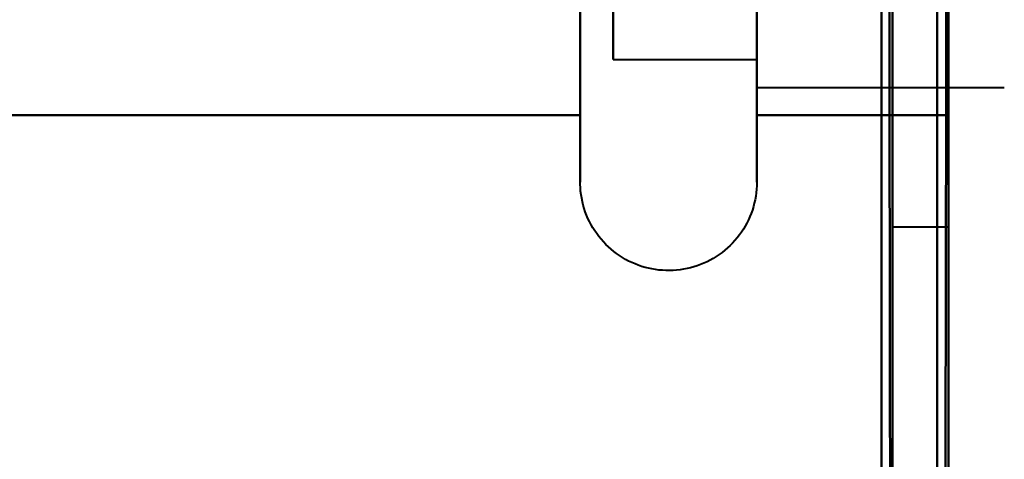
# Model space of a CAD drawing. Header units: millimetres. Extents: x -695 to 695, y -1115 to 611.
# Tile 59 of 87: x 524.22 to 533.03, y -345.25 to -341.31. Entities that reach past the tile are written whole.
import ezdxf

# ---------------------------------------------------------------- set-up
doc = ezdxf.new("R2010")
doc.units = ezdxf.units.MM
doc.layers.add('G-IMPT', color=8, linetype='Continuous', lineweight=40)

# ---------------------------------------------------------------- blocks, each defined once
blk = doc.blocks.new('NEXA 700 CALQUES_dwg-751640-Niveau de réf_')
at = {"layer": 'G-IMPT'}
for p, q in [((532.0304, -344.1652), (532.0304, -353.1652)), ((532.0304, -344.1652), (532.0304, -353.1652)), ((532.0304, -344.1652), (532.0304, -353.1652)), ((532.0304, -344.1652), (532.0304, -353.1652)), ((532.0304, -344.1652), (532.0304, -353.1652)), ((532.0304, -344.1652), (532.0304, -353.1652)), ((532.0304, -344.1652), (532.0304, -353.1652)), ((532.0304, -344.1652), (532.0304, -353.1652)), ((532.0304, -353.1652), (532.0304, -344.1652)), ((532.0304, -353.1652), (532.0304, -344.1652)), ((532.0304, -353.1652), (532.0304, -344.1652)), ((532.0304, -353.1652), (532.0304, -344.1652)), ((532.0304, -353.1652), (532.0304, -344.1652)), ((532.0304, -353.1652), (532.0304, -344.1652)), ((532.0304, -353.1652), (532.0304, -344.1652)), ((532.0304, -353.1652), (532.0304, -344.1652)), ((532.5304, -353.1652), (532.5304, -344.1652)), ((532.5304, -353.1652), (532.5304, -344.1652)), ((532.5304, -353.1652), (532.5304, -344.1652)), ((532.5304, -353.1652), (532.5304, -344.1652)), ((529.2347, -352.2159), (529.2347, -344.5652)), ((529.2347, -352.2159), (529.2347, -344.5652)), ((530.8155, -344.5652), (530.8155, -352.2159)), ((530.8155, -344.5652), (530.8155, -352.2159)), ((529.2347, -352.7652), (529.2347, -345.1144)), ((529.2347, -352.7652), (529.2347, -345.1144)), ((530.8155, -345.1144), (530.8155, -352.7652)), ((530.8155, -345.1144), (530.8155, -352.7652)), ((530.8155, -345.4152), (530.8155, -351.4797)), ((530.8155, -345.4152), (530.8155, -351.4797)), ((530.8155, -345.8506), (530.8155, -351.9152)), ((530.8155, -345.8506), (530.8155, -351.9152)), ((529.5304, -351.6652), (529.5304, -346.0671)), ((529.5304, -351.6652), (529.5304, -346.0671)), ((529.5304, -351.6652), (529.5304, -346.0671)), ((529.5304, -351.6652), (529.5304, -346.0671)), ((529.2347, -352.2159), (529.2347, -346.6152)), ((529.2347, -352.2159), (529.2347, -346.6152)), ((530.8155, -346.6152), (530.8155, -352.2159)), ((530.8155, -346.6152), (530.8155, -352.2159)), ((530.8155, -351.9152), (530.8155, -347.0402)), ((530.8155, -351.9152), (530.8155, -347.0402)), ((530.8155, -351.9152), (530.8155, -347.0402)), ((530.8155, -351.9152), (530.8155, -347.0402)), ((530.8155, -347.0402), (530.8155, -351.4797)), ((530.8155, -347.0402), (530.8155, -351.4797)), ((529.5304, -347.1652), (529.5304, -351.6652)), ((529.5304, -347.1652), (529.5304, -351.6652)), ((530.8155, -351.6652), (530.8155, -347.1652)), ((530.8155, -351.6652), (530.8155, -347.1652)), ((530.8155, -351.6652), (530.8155, -347.1652)), ((530.8155, -351.6652), (530.8155, -347.1652)), ((530.8155, -347.1652), (530.8155, -351.6652)), ((530.8155, -347.1652), (530.8155, -351.6652)), ((530.8155, -347.1652), (530.8155, -351.6652)), ((530.8155, -347.1652), (530.8155, -351.6652)), ((532.5304, -348.6652), (532.5304, -353.1652)), ((532.5304, -348.6652), (532.5304, -353.1652)), ((532.5304, -348.6652), (532.5304, -353.1652)), ((532.5304, -348.6652), (532.5304, -353.1652)), ((532.5304, -353.1652), (532.5304, -348.6652)), ((532.5304, -353.1652), (532.5304, -348.6652)), ((532.5304, -353.1652), (532.5304, -348.6652)), ((532.5304, -353.1652), (532.5304, -348.6652)), ((529.5304, -350.1652), (529.5304, -351.6652)), ((529.5304, -350.1652), (529.5304, -351.6652)), ((530.8155, -350.2902), (530.8155, -351.9152)), ((530.8155, -350.2902), (530.8155, -351.9152)), ((529.2347, -352.7652), (529.2347, -350.7152)), ((529.2347, -352.7652), (529.2347, -350.7152)), ((530.8155, -350.7152), (530.8155, -352.7652)), ((530.8155, -350.7152), (530.8155, -352.7652)), ((529.5304, -351.6652), (530.8155, -351.6652)), ((529.5304, -351.6652), (530.8155, -351.6652)), ((529.5304, -351.6652), (530.8155, -351.6652)), ((529.5304, -351.6652), (530.8155, -351.6652)), ((530.8155, -351.9152), (533.0304, -351.9152)), ((530.8155, -351.9152), (533.0304, -351.9152)), ((530.8155, -351.9152), (533.0304, -351.9152)), ((530.8155, -351.9152), (533.0304, -351.9152)), ((532.0304, -353.1652), (532.5304, -353.1652)), ((532.0304, -353.1652), (532.5304, -353.1652)), ((532.0304, -353.1652), (532.5304, -353.1652)), ((532.0304, -353.1652), (532.5304, -353.1652))]:
    blk.add_line(p, q, dxfattribs=at)
at = {"layer": 'G-IMPT', "flags": 128}
for points in [[(531.9304, -370.5), (531.9304, -362.2625), (531.9304, -354.025), (531.9304, -345.7875), (531.9304, -337.55)], [(531.9304, -337.55), (531.9304, -345.7875), (531.9304, -354.025), (531.9304, -362.2625), (531.9304, -370.5)], [(531.9304, -337.6), (531.9304, -345.825), (531.9304, -354.05), (531.9304, -362.275), (531.9304, -370.5)], [(531.9304, -370.5), (531.9304, -362.275), (531.9304, -354.05), (531.9304, -345.825), (531.9304, -337.6)], [(531.9804, -337.55), (531.9929, -345.7875), (532.0054, -354.025), (532.0179, -362.2625), (532.0304, -370.5)], [(532.0304, -370.5), (532.0179, -362.2625), (532.0054, -354.025), (531.9929, -345.7875), (531.9804, -337.55)], [(532.0304, -337.6), (532.0304, -345.825), (532.0304, -354.05), (532.0304, -362.275), (532.0304, -370.5)], [(532.0304, -370.5), (532.0304, -362.275), (532.0304, -354.05), (532.0304, -345.825), (532.0304, -337.6)], [(531.9304, -339), (531.9304, -346.875), (531.9304, -354.75), (531.9304, -362.625), (531.9304, -370.5)], [(531.9304, -370.5), (531.9304, -362.625), (531.9304, -354.75), (531.9304, -346.875), (531.9304, -339)], [(531.9304, -339), (531.9304, -346.875), (531.9304, -354.75), (531.9304, -362.625), (531.9304, -370.5)], [(531.9304, -370.5), (531.9304, -362.625), (531.9304, -354.75), (531.9304, -346.875), (531.9304, -339)], [(532.4304, -371.4), (532.4304, -363.3), (532.4304, -355.2), (532.4304, -347.1), (532.4304, -339)], [(532.4304, -339), (532.4304, -347.1), (532.4304, -355.2), (532.4304, -363.3), (532.4304, -371.4)], [(532.4304, -371.4), (532.4304, -363.3), (532.4304, -355.2), (532.4304, -347.1), (532.4304, -339)], [(532.4304, -339), (532.4304, -347.1), (532.4304, -355.2), (532.4304, -363.3), (532.4304, -371.4)], [(532.4304, -371.4), (532.4304, -363.3), (532.4304, -355.2), (532.4304, -347.1), (532.4304, -339)], [(532.4304, -339), (532.4304, -347.1125), (532.4304, -355.225), (532.4304, -363.3375), (532.4304, -371.45)], [(532.4304, -371.45), (532.4304, -363.3375), (532.4304, -355.225), (532.4304, -347.1125), (532.4304, -339)], [(532.4304, -339), (532.4304, -347.1), (532.4304, -355.2), (532.4304, -363.3), (532.4304, -371.4)], [(532.4804, -371.45), (532.4929, -363.3375), (532.5054, -355.225), (532.5179, -347.1125), (532.5304, -339)], [(532.5304, -339), (532.5179, -347.1125), (532.5054, -355.225), (532.4929, -363.3375), (532.4804, -371.45)], [(532.5304, -370.5), (532.5304, -362.625), (532.5304, -354.75), (532.5304, -346.875), (532.5304, -339)], [(532.5304, -339), (532.5304, -346.875), (532.5304, -354.75), (532.5304, -362.625), (532.5304, -370.5)], [(532.5304, -370.5), (532.5304, -362.625), (532.5304, -354.75), (532.5304, -346.875), (532.5304, -339)], [(532.5304, -339), (532.5304, -347.1), (532.5304, -355.2), (532.5304, -363.3), (532.5304, -371.4)], [(532.5304, -371.4), (532.5304, -363.3), (532.5304, -355.2), (532.5304, -347.1), (532.5304, -339)], [(532.5304, -339), (532.5304, -346.875), (532.5304, -354.75), (532.5304, -362.625), (532.5304, -370.5)], [(529.2347, -351.2086), (529.2347, -351.3352), (529.2347, -351.4575), (529.2347, -351.5753), (529.2347, -351.6885), (529.2347, -351.7968), (529.2347, -351.9001), (529.2347, -351.9983), (529.2347, -352.0911), (529.2347, -352.1784), (529.2347, -352.2159)], [(529.2347, -351.2086), (529.2347, -351.3352), (529.2347, -351.4575), (529.2347, -351.5753), (529.2347, -351.6885), (529.2347, -351.7968), (529.2347, -351.9001), (529.2347, -351.9983), (529.2347, -352.0911), (529.2347, -352.1784), (529.2347, -352.2159)], [(529.2347, -351.2086), (529.2347, -351.3352), (529.2347, -351.4575), (529.2347, -351.5753), (529.2347, -351.6885), (529.2347, -351.7968), (529.2347, -351.9001), (529.2347, -351.9983), (529.2347, -352.0911), (529.2347, -352.1784), (529.2347, -352.2159)], [(529.2347, -351.2086), (529.2347, -351.3352), (529.2347, -351.4575), (529.2347, -351.5753), (529.2347, -351.6885), (529.2347, -351.7968), (529.2347, -351.9001), (529.2347, -351.9983), (529.2347, -352.0911), (529.2347, -352.1784), (529.2347, -352.2159)], [(530.8155, -352.2159), (530.8155, -352.131), (530.8155, -352.0407), (530.8155, -351.9449), (530.8155, -351.8439), (530.8155, -351.7378), (530.8155, -351.6268), (530.8155, -351.511), (530.8155, -351.3907), (530.8155, -351.2661)], [(530.8155, -352.2159), (530.8155, -352.131), (530.8155, -352.0407), (530.8155, -351.9449), (530.8155, -351.8439), (530.8155, -351.7378), (530.8155, -351.6268), (530.8155, -351.511), (530.8155, -351.3907), (530.8155, -351.2661)], [(530.8155, -352.2159), (530.8155, -352.131), (530.8155, -352.0407), (530.8155, -351.9449), (530.8155, -351.8439), (530.8155, -351.7378), (530.8155, -351.6268), (530.8155, -351.511), (530.8155, -351.3907), (530.8155, -351.2661)], [(530.8155, -352.2159), (530.8155, -352.131), (530.8155, -352.0407), (530.8155, -351.9449), (530.8155, -351.8439), (530.8155, -351.7378), (530.8155, -351.6268), (530.8155, -351.511), (530.8155, -351.3907), (530.8155, -351.2661)], [(529.2347, -352.7652), (529.2347, -352.7619), (529.2347, -352.752), (529.2347, -352.7357), (529.2347, -352.7128), (529.2347, -352.6834), (529.2347, -352.6476), (529.2347, -352.6055), (529.2347, -352.557), (529.2347, -352.5023), (529.2347, -352.4415), (529.2347, -352.3746), (529.2347, -352.3018), (529.2347, -352.2232), (529.2347, -352.1389), (529.2347, -352.049), (529.2347, -351.9537), (529.2347, -351.8532), (529.2347, -351.7476), (529.2347, -351.637), (529.2347, -351.5216), (529.2347, -351.4017), (529.2347, -351.2775)], [(529.2347, -352.7652), (529.2347, -352.7619), (529.2347, -352.752), (529.2347, -352.7357), (529.2347, -352.7128), (529.2347, -352.6834), (529.2347, -352.6476), (529.2347, -352.6055), (529.2347, -352.557), (529.2347, -352.5023), (529.2347, -352.4415), (529.2347, -352.3746), (529.2347, -352.3018), (529.2347, -352.2232), (529.2347, -352.1389), (529.2347, -352.049), (529.2347, -351.9537), (529.2347, -351.8532), (529.2347, -351.7476), (529.2347, -351.637), (529.2347, -351.5216), (529.2347, -351.4017), (529.2347, -351.2775)], [(529.2347, -352.7652), (529.2347, -352.7619), (529.2347, -352.752), (529.2347, -352.7357), (529.2347, -352.7128), (529.2347, -352.6834), (529.2347, -352.6476), (529.2347, -352.6055), (529.2347, -352.557), (529.2347, -352.5023), (529.2347, -352.4415), (529.2347, -352.3746), (529.2347, -352.3018), (529.2347, -352.2232), (529.2347, -352.1389), (529.2347, -352.049), (529.2347, -351.9537), (529.2347, -351.8532), (529.2347, -351.7476), (529.2347, -351.637), (529.2347, -351.5216), (529.2347, -351.4017), (529.2347, -351.2775)], [(529.2347, -352.7652), (529.2347, -352.7619), (529.2347, -352.752), (529.2347, -352.7357), (529.2347, -352.7128), (529.2347, -352.6834), (529.2347, -352.6476), (529.2347, -352.6055), (529.2347, -352.557), (529.2347, -352.5023), (529.2347, -352.4415), (529.2347, -352.3746), (529.2347, -352.3018), (529.2347, -352.2232), (529.2347, -352.1389), (529.2347, -352.049), (529.2347, -351.9537), (529.2347, -351.8532), (529.2347, -351.7476), (529.2347, -351.637), (529.2347, -351.5216), (529.2347, -351.4017), (529.2347, -351.2775)], [(530.8155, -351.2202), (530.8155, -351.3464), (530.8155, -351.4683), (530.8155, -351.5857), (530.8155, -351.6984), (530.8155, -351.8063), (530.8155, -351.9092), (530.8155, -352.0068), (530.8155, -352.0991), (530.8155, -352.186), (530.8155, -352.2672), (530.8155, -352.3426), (530.8155, -352.4122), (530.8155, -352.4757), (530.8155, -352.5332), (530.8155, -352.5845), (530.8155, -352.6295), (530.8155, -352.6681), (530.8155, -352.7004), (530.8155, -352.7262), (530.8155, -352.7455), (530.8155, -352.7583), (530.8155, -352.7645), (530.8155, -352.7652)], [(530.8155, -351.2202), (530.8155, -351.3464), (530.8155, -351.4683), (530.8155, -351.5857), (530.8155, -351.6984), (530.8155, -351.8063), (530.8155, -351.9092), (530.8155, -352.0068), (530.8155, -352.0991), (530.8155, -352.186), (530.8155, -352.2672), (530.8155, -352.3426), (530.8155, -352.4122), (530.8155, -352.4757), (530.8155, -352.5332), (530.8155, -352.5845), (530.8155, -352.6295), (530.8155, -352.6681), (530.8155, -352.7004), (530.8155, -352.7262), (530.8155, -352.7455), (530.8155, -352.7583), (530.8155, -352.7645), (530.8155, -352.7652)], [(530.8155, -351.2202), (530.8155, -351.3464), (530.8155, -351.4683), (530.8155, -351.5857), (530.8155, -351.6984), (530.8155, -351.8063), (530.8155, -351.9092), (530.8155, -352.0068), (530.8155, -352.0991), (530.8155, -352.186), (530.8155, -352.2672), (530.8155, -352.3426), (530.8155, -352.4122), (530.8155, -352.4757), (530.8155, -352.5332), (530.8155, -352.5845), (530.8155, -352.6295), (530.8155, -352.6681), (530.8155, -352.7004), (530.8155, -352.7262), (530.8155, -352.7455), (530.8155, -352.7583), (530.8155, -352.7645), (530.8155, -352.7652)], [(530.8155, -351.2202), (530.8155, -351.3464), (530.8155, -351.4683), (530.8155, -351.5857), (530.8155, -351.6984), (530.8155, -351.8063), (530.8155, -351.9092), (530.8155, -352.0068), (530.8155, -352.0991), (530.8155, -352.186), (530.8155, -352.2672), (530.8155, -352.3426), (530.8155, -352.4122), (530.8155, -352.4757), (530.8155, -352.5332), (530.8155, -352.5845), (530.8155, -352.6295), (530.8155, -352.6681), (530.8155, -352.7004), (530.8155, -352.7262), (530.8155, -352.7455), (530.8155, -352.7583), (530.8155, -352.7645), (530.8155, -352.7652)], [(529.2347, -348.6652), (529.2347, -349.5402), (529.2347, -350.4152), (529.2347, -351.2902), (529.2347, -352.1652)], [(529.2347, -352.1652), (529.2347, -351.2902), (529.2347, -350.4152), (529.2347, -349.5402), (529.2347, -348.6652)], [(529.2347, -348.6652), (529.2347, -349.5402), (529.2347, -350.4152), (529.2347, -351.2902), (529.2347, -352.1652)], [(529.2347, -352.1652), (529.2347, -351.2902), (529.2347, -350.4152), (529.2347, -349.5402), (529.2347, -348.6652)], [(529.2347, -352.1652), (529.2347, -351.2902), (529.2347, -350.4152), (529.2347, -349.5402), (529.2347, -348.6652)], [(529.2347, -348.6652), (529.2347, -349.5402), (529.2347, -350.4152), (529.2347, -351.2902), (529.2347, -352.1652)], [(529.2347, -352.1652), (529.2347, -351.2902), (529.2347, -350.4152), (529.2347, -349.5402), (529.2347, -348.6652)], [(529.2347, -348.6652), (529.2347, -349.5402), (529.2347, -350.4152), (529.2347, -351.2902), (529.2347, -352.1652)], [(530.8155, -352.1652), (530.8155, -351.2902), (530.8155, -350.4152), (530.8155, -349.5402), (530.8155, -348.6652)], [(530.8155, -348.6652), (530.8155, -349.5402), (530.8155, -350.4152), (530.8155, -351.2902), (530.8155, -352.1652)], [(530.8155, -352.1652), (530.8155, -351.2902), (530.8155, -350.4152), (530.8155, -349.5402), (530.8155, -348.6652)], [(530.8155, -348.6652), (530.8155, -349.5402), (530.8155, -350.4152), (530.8155, -351.2902), (530.8155, -352.1652)], [(530.8155, -352.1652), (530.8155, -351.2902), (530.8155, -350.4152), (530.8155, -349.5402), (530.8155, -348.6652)], [(530.8155, -348.6652), (530.8155, -349.5402), (530.8155, -350.4152), (530.8155, -351.2902), (530.8155, -352.1652)], [(530.8155, -352.1652), (530.8155, -351.2902), (530.8155, -350.4152), (530.8155, -349.5402), (530.8155, -348.6652)], [(530.8155, -348.6652), (530.8155, -349.5402), (530.8155, -350.4152), (530.8155, -351.2902), (530.8155, -352.1652)], [(532.5304, -348.6652), (532.5304, -349.5402), (532.5304, -350.4152), (532.5304, -351.2902), (532.5304, -352.1652)], [(532.5304, -352.1652), (532.5304, -351.2902), (532.5304, -350.4152), (532.5304, -349.5402), (532.5304, -348.6652)], [(532.5304, -348.6652), (532.5304, -349.5402), (532.5304, -350.4152), (532.5304, -351.2902), (532.5304, -352.1652)], [(532.5304, -352.1652), (532.5304, -351.2902), (532.5304, -350.4152), (532.5304, -349.5402), (532.5304, -348.6652)], [(532.5304, -348.6652), (532.5304, -349.5402), (532.5304, -350.4152), (532.5304, -351.2902), (532.5304, -352.1652)], [(532.5304, -352.1652), (532.5304, -351.2902), (532.5304, -350.4152), (532.5304, -349.5402), (532.5304, -348.6652)], [(532.5304, -348.6652), (532.5304, -349.5402), (532.5304, -350.4152), (532.5304, -351.2902), (532.5304, -352.1652)], [(532.5304, -352.1652), (532.5304, -351.2902), (532.5304, -350.4152), (532.5304, -349.5402), (532.5304, -348.6652)], [(532.5304, -348.6652), (532.5304, -349.5402), (532.5304, -350.4152), (532.5304, -351.2902), (532.5304, -352.1652)], [(532.5304, -352.1652), (532.5304, -351.2902), (532.5304, -350.4152), (532.5304, -349.5402), (532.5304, -348.6652)], [(532.5304, -348.6652), (532.5304, -349.5402), (532.5304, -350.4152), (532.5304, -351.2902), (532.5304, -352.1652)], [(532.5304, -352.1652), (532.5304, -351.2902), (532.5304, -350.4152), (532.5304, -349.5402), (532.5304, -348.6652)], [(532.5304, -348.6652), (532.5304, -349.5402), (532.5304, -350.4152), (532.5304, -351.2902), (532.5304, -352.1652)], [(532.5304, -352.1652), (532.5304, -351.2902), (532.5304, -350.4152), (532.5304, -349.5402), (532.5304, -348.6652)], [(532.5304, -348.6652), (532.5304, -349.5402), (532.5304, -350.4152), (532.5304, -351.2902), (532.5304, -352.1652)], [(532.5304, -352.1652), (532.5304, -351.2902), (532.5304, -350.4152), (532.5304, -349.5402), (532.5304, -348.6652)], [(529.2347, -352.1652), (526.7347, -352.1652), (524.2347, -352.1652), (521.7347, -352.1652), (519.2347, -352.1652)], [(519.2347, -352.1652), (521.7347, -352.1652), (524.2347, -352.1652), (526.7347, -352.1652), (529.2347, -352.1652)], [(529.2347, -352.1652), (526.7347, -352.1652), (524.2347, -352.1652), (521.7347, -352.1652), (519.2347, -352.1652)], [(519.2347, -352.1652), (521.7347, -352.1652), (524.2347, -352.1652), (526.7347, -352.1652), (529.2347, -352.1652)], [(529.2347, -352.1652), (526.7347, -352.1652), (524.2347, -352.1652), (521.7347, -352.1652), (519.2347, -352.1652)], [(519.2347, -352.1652), (521.7347, -352.1652), (524.2347, -352.1652), (526.7347, -352.1652), (529.2347, -352.1652)], [(529.2347, -352.1652), (526.7347, -352.1652), (524.2347, -352.1652), (521.7347, -352.1652), (519.2347, -352.1652)], [(519.2347, -352.1652), (521.7347, -352.1652), (524.2347, -352.1652), (526.7347, -352.1652), (529.2347, -352.1652)], [(519.2347, -352.1652), (521.7347, -352.1652), (524.2347, -352.1652), (526.7347, -352.1652), (529.2347, -352.1652)], [(529.2347, -352.1652), (526.7347, -352.1652), (524.2347, -352.1652), (521.7347, -352.1652), (519.2347, -352.1652)], [(519.2347, -352.1652), (521.7347, -352.1652), (524.2347, -352.1652), (526.7347, -352.1652), (529.2347, -352.1652)], [(529.2347, -352.1652), (526.7347, -352.1652), (524.2347, -352.1652), (521.7347, -352.1652), (519.2347, -352.1652)], [(519.2347, -352.1652), (521.7347, -352.1652), (524.2347, -352.1652), (526.7347, -352.1652), (529.2347, -352.1652)], [(529.2347, -352.1652), (526.7347, -352.1652), (524.2347, -352.1652), (521.7347, -352.1652), (519.2347, -352.1652)], [(519.2347, -352.1652), (521.7347, -352.1652), (524.2347, -352.1652), (526.7347, -352.1652), (529.2347, -352.1652)], [(529.2347, -352.1652), (526.7347, -352.1652), (524.2347, -352.1652), (521.7347, -352.1652), (519.2347, -352.1652)], [(529.2347, -352.2159), (529.2347, -352.295), (529.2347, -352.3683), (529.2347, -352.4357), (529.2347, -352.4971), (529.2347, -352.5523), (529.2347, -352.6014), (529.2347, -352.6441), (529.2347, -352.6805), (529.2347, -352.7104), (529.2347, -352.7339), (529.2347, -352.7508), (529.2347, -352.7613), (529.2347, -352.7651)], [(529.2347, -352.2159), (529.2347, -352.295), (529.2347, -352.3683), (529.2347, -352.4357), (529.2347, -352.4971), (529.2347, -352.5523), (529.2347, -352.6014), (529.2347, -352.6441), (529.2347, -352.6805), (529.2347, -352.7104), (529.2347, -352.7339), (529.2347, -352.7508), (529.2347, -352.7613), (529.2347, -352.7651)], [(529.2347, -352.2159), (529.2347, -352.295), (529.2347, -352.3683), (529.2347, -352.4357), (529.2347, -352.4971), (529.2347, -352.5523), (529.2347, -352.6014), (529.2347, -352.6441), (529.2347, -352.6805), (529.2347, -352.7104), (529.2347, -352.7339), (529.2347, -352.7508), (529.2347, -352.7613), (529.2347, -352.7651)], [(529.2347, -352.2159), (529.2347, -352.295), (529.2347, -352.3683), (529.2347, -352.4357), (529.2347, -352.4971), (529.2347, -352.5523), (529.2347, -352.6014), (529.2347, -352.6441), (529.2347, -352.6805), (529.2347, -352.7104), (529.2347, -352.7339), (529.2347, -352.7508), (529.2347, -352.7613), (529.2347, -352.7651)], [(532.5304, -352.1652), (532.1017, -352.1652), (531.6729, -352.1652), (531.2442, -352.1652), (530.8155, -352.1652)], [(532.5304, -352.1652), (532.1017, -352.1652), (531.6729, -352.1652), (531.2442, -352.1652), (530.8155, -352.1652)], [(530.8155, -352.1652), (531.2442, -352.1652), (531.6729, -352.1652), (532.1017, -352.1652), (532.5304, -352.1652)], [(530.8155, -352.1652), (531.2442, -352.1652), (531.6729, -352.1652), (532.1017, -352.1652), (532.5304, -352.1652)], [(532.5304, -352.1652), (532.1017, -352.1652), (531.6729, -352.1652), (531.2442, -352.1652), (530.8155, -352.1652)], [(532.5304, -352.1652), (532.1017, -352.1652), (531.6729, -352.1652), (531.2442, -352.1652), (530.8155, -352.1652)], [(530.8155, -352.1652), (531.2442, -352.1652), (531.6729, -352.1652), (532.1017, -352.1652), (532.5304, -352.1652)], [(530.8155, -352.1652), (531.2442, -352.1652), (531.6729, -352.1652), (532.1017, -352.1652), (532.5304, -352.1652)], [(532.5304, -352.1652), (532.1017, -352.1652), (531.6729, -352.1652), (531.2442, -352.1652), (530.8155, -352.1652)], [(532.5304, -352.1652), (532.1017, -352.1652), (531.6729, -352.1652), (531.2442, -352.1652), (530.8155, -352.1652)], [(530.8155, -352.1652), (531.2442, -352.1652), (531.6729, -352.1652), (532.1017, -352.1652), (532.5304, -352.1652)], [(530.8155, -352.1652), (531.2442, -352.1652), (531.6729, -352.1652), (532.1017, -352.1652), (532.5304, -352.1652)], [(532.5304, -352.1652), (532.1017, -352.1652), (531.6729, -352.1652), (531.2442, -352.1652), (530.8155, -352.1652)], [(532.5304, -352.1652), (532.1017, -352.1652), (531.6729, -352.1652), (531.2442, -352.1652), (530.8155, -352.1652)], [(530.8155, -352.1652), (531.2442, -352.1652), (531.6729, -352.1652), (532.1017, -352.1652), (532.5304, -352.1652)], [(530.8155, -352.1652), (531.2442, -352.1652), (531.6729, -352.1652), (532.1017, -352.1652), (532.5304, -352.1652)], [(530.8155, -352.7652), (530.8155, -352.7619), (530.8155, -352.752), (530.8155, -352.7357), (530.8155, -352.7128), (530.8155, -352.6834), (530.8155, -352.6476), (530.8155, -352.6055), (530.8155, -352.557), (530.8155, -352.5023), (530.8155, -352.4415), (530.8155, -352.3746), (530.8155, -352.3018), (530.8155, -352.2232), (530.8155, -352.2159)], [(530.8155, -352.7652), (530.8155, -352.7619), (530.8155, -352.752), (530.8155, -352.7357), (530.8155, -352.7128), (530.8155, -352.6834), (530.8155, -352.6476), (530.8155, -352.6055), (530.8155, -352.557), (530.8155, -352.5023), (530.8155, -352.4415), (530.8155, -352.3746), (530.8155, -352.3018), (530.8155, -352.2232), (530.8155, -352.2159)], [(530.8155, -352.7652), (530.8155, -352.7619), (530.8155, -352.752), (530.8155, -352.7357), (530.8155, -352.7128), (530.8155, -352.6834), (530.8155, -352.6476), (530.8155, -352.6055), (530.8155, -352.557), (530.8155, -352.5023), (530.8155, -352.4415), (530.8155, -352.3746), (530.8155, -352.3018), (530.8155, -352.2232), (530.8155, -352.2159)], [(530.8155, -352.7652), (530.8155, -352.7619), (530.8155, -352.752), (530.8155, -352.7357), (530.8155, -352.7128), (530.8155, -352.6834), (530.8155, -352.6476), (530.8155, -352.6055), (530.8155, -352.557), (530.8155, -352.5023), (530.8155, -352.4415), (530.8155, -352.3746), (530.8155, -352.3018), (530.8155, -352.2232), (530.8155, -352.2159)], [(530.8155, -352.7652), (530.8149, -352.7968), (530.813, -352.8283), (530.8098, -352.8598), (530.8054, -352.8911), (530.7998, -352.9222), (530.7929, -352.953), (530.7847, -352.9836), (530.7754, -353.0138), (530.7648, -353.0436), (530.7531, -353.073), (530.7402, -353.1018), (530.7262, -353.1302), (530.711, -353.1579), (530.6948, -353.185), (530.6775, -353.2115), (530.6591, -353.2372), (530.6397, -353.2622), (530.6193, -353.2863), (530.598, -353.3097), (530.5758, -353.3322), (530.5527, -353.3537), (530.5287, -353.3744), (530.5039, -353.394), (530.4784, -353.4127), (530.4522, -353.4303), (530.4252, -353.4468), (530.3976, -353.4623), (530.3695, -353.4766), (530.3407, -353.4898), (530.3115, -353.5019), (530.2818, -353.5127), (530.2517, -353.5224), (530.2213, -353.5308), (530.1905, -353.5381), (530.1594, -353.5441), (530.1282, -353.5488), (530.0968, -353.5523), (530.0652, -353.5546), (530.0336, -353.5555), (530.002, -353.5552), (529.9704, -353.5537), (529.9389, -353.5509), (529.9076, -353.5468), (529.8764, -353.5415), (529.8455, -353.5349), (529.8149, -353.5271), (529.7846, -353.5181), (529.7546, -353.5079), (529.7252, -353.4965), (529.6962, -353.4839), (529.6677, -353.4702), (529.6398, -353.4553), (529.6125, -353.4393), (529.5858, -353.4223), (529.5599, -353.4042), (529.5347, -353.3851), (529.5103, -353.365), (529.4868, -353.3439), (529.464, -353.3219), (529.4422, -353.2991), (529.4213, -353.2753), (529.4014, -353.2508), (529.3825, -353.2254), (529.3646, -353.1994), (529.3478, -353.1726), (529.332, -353.1452), (529.3174, -353.1172), (529.3039, -353.0886), (529.2915, -353.0595), (529.2803, -353.0299), (529.2703, -352.9999), (529.2616, -352.9696), (529.254, -352.9389), (529.2477, -352.9079), (529.2426, -352.8767), (529.2387, -352.8453), (529.2362, -352.8138), (529.2348, -352.7822), (529.2347, -352.7652)], [(530.8155, -352.7652), (530.8149, -352.7968), (530.813, -352.8283), (530.8098, -352.8598), (530.8054, -352.8911), (530.7998, -352.9222), (530.7929, -352.953), (530.7847, -352.9836), (530.7754, -353.0138), (530.7648, -353.0436), (530.7531, -353.073), (530.7402, -353.1018), (530.7262, -353.1302), (530.711, -353.1579), (530.6948, -353.185), (530.6775, -353.2115), (530.6591, -353.2372), (530.6397, -353.2622), (530.6193, -353.2863), (530.598, -353.3097), (530.5758, -353.3322), (530.5527, -353.3537), (530.5287, -353.3744), (530.5039, -353.394), (530.4784, -353.4127), (530.4522, -353.4303), (530.4252, -353.4468), (530.3976, -353.4623), (530.3695, -353.4766), (530.3407, -353.4898), (530.3115, -353.5019), (530.2818, -353.5127), (530.2517, -353.5224), (530.2213, -353.5308), (530.1905, -353.5381), (530.1594, -353.5441), (530.1282, -353.5488), (530.0968, -353.5523), (530.0652, -353.5546), (530.0336, -353.5555), (530.002, -353.5552), (529.9704, -353.5537), (529.9389, -353.5509), (529.9076, -353.5468), (529.8764, -353.5415), (529.8455, -353.5349), (529.8149, -353.5271), (529.7846, -353.5181), (529.7546, -353.5079), (529.7252, -353.4965), (529.6962, -353.4839), (529.6677, -353.4702), (529.6398, -353.4553), (529.6125, -353.4393), (529.5858, -353.4223), (529.5599, -353.4042), (529.5347, -353.3851), (529.5103, -353.365), (529.4868, -353.3439), (529.464, -353.3219), (529.4422, -353.2991), (529.4213, -353.2753), (529.4014, -353.2508), (529.3825, -353.2254), (529.3646, -353.1994), (529.3478, -353.1726), (529.332, -353.1452), (529.3174, -353.1172), (529.3039, -353.0886), (529.2915, -353.0595), (529.2803, -353.0299), (529.2703, -352.9999), (529.2616, -352.9696), (529.254, -352.9389), (529.2477, -352.9079), (529.2426, -352.8767), (529.2387, -352.8453), (529.2362, -352.8138), (529.2348, -352.7822), (529.2347, -352.7652)], [(530.8155, -352.7652), (530.8149, -352.7968), (530.813, -352.8283), (530.8098, -352.8598), (530.8054, -352.8911), (530.7998, -352.9222), (530.7929, -352.953), (530.7847, -352.9836), (530.7754, -353.0138), (530.7648, -353.0436), (530.7531, -353.073), (530.7402, -353.1018), (530.7262, -353.1302), (530.711, -353.1579), (530.6948, -353.185), (530.6775, -353.2115), (530.6591, -353.2372), (530.6397, -353.2622), (530.6193, -353.2863), (530.598, -353.3097), (530.5758, -353.3322), (530.5527, -353.3537), (530.5287, -353.3744), (530.5039, -353.394), (530.4784, -353.4127), (530.4522, -353.4303), (530.4252, -353.4468), (530.3976, -353.4623), (530.3695, -353.4766), (530.3407, -353.4898), (530.3115, -353.5019), (530.2818, -353.5127), (530.2517, -353.5224), (530.2213, -353.5308), (530.1905, -353.5381), (530.1594, -353.5441), (530.1282, -353.5488), (530.0968, -353.5523), (530.0652, -353.5546), (530.0336, -353.5555), (530.002, -353.5552), (529.9704, -353.5537), (529.9389, -353.5509), (529.9076, -353.5468), (529.8764, -353.5415), (529.8455, -353.5349), (529.8149, -353.5271), (529.7846, -353.5181), (529.7546, -353.5079), (529.7252, -353.4965), (529.6962, -353.4839), (529.6677, -353.4702), (529.6398, -353.4553), (529.6125, -353.4393), (529.5858, -353.4223), (529.5599, -353.4042), (529.5347, -353.3851), (529.5103, -353.365), (529.4868, -353.3439), (529.464, -353.3219), (529.4422, -353.2991), (529.4213, -353.2753), (529.4014, -353.2508), (529.3825, -353.2254), (529.3646, -353.1994), (529.3478, -353.1726), (529.332, -353.1452), (529.3174, -353.1172), (529.3039, -353.0886), (529.2915, -353.0595), (529.2803, -353.0299), (529.2703, -352.9999), (529.2616, -352.9696), (529.254, -352.9389), (529.2477, -352.9079), (529.2426, -352.8767), (529.2387, -352.8453), (529.2362, -352.8138), (529.2348, -352.7822), (529.2347, -352.7652)], [(530.8155, -352.7652), (530.8149, -352.7968), (530.813, -352.8283), (530.8098, -352.8598), (530.8054, -352.8911), (530.7998, -352.9222), (530.7929, -352.953), (530.7847, -352.9836), (530.7754, -353.0138), (530.7648, -353.0436), (530.7531, -353.073), (530.7402, -353.1018), (530.7262, -353.1302), (530.711, -353.1579), (530.6948, -353.185), (530.6775, -353.2115), (530.6591, -353.2372), (530.6397, -353.2622), (530.6193, -353.2863), (530.598, -353.3097), (530.5758, -353.3322), (530.5527, -353.3537), (530.5287, -353.3744), (530.5039, -353.394), (530.4784, -353.4127), (530.4522, -353.4303), (530.4252, -353.4468), (530.3976, -353.4623), (530.3695, -353.4766), (530.3407, -353.4898), (530.3115, -353.5019), (530.2818, -353.5127), (530.2517, -353.5224), (530.2213, -353.5308), (530.1905, -353.5381), (530.1594, -353.5441), (530.1282, -353.5488), (530.0968, -353.5523), (530.0652, -353.5546), (530.0336, -353.5555), (530.002, -353.5552), (529.9704, -353.5537), (529.9389, -353.5509), (529.9076, -353.5468), (529.8764, -353.5415), (529.8455, -353.5349), (529.8149, -353.5271), (529.7846, -353.5181), (529.7546, -353.5079), (529.7252, -353.4965), (529.6962, -353.4839), (529.6677, -353.4702), (529.6398, -353.4553), (529.6125, -353.4393), (529.5858, -353.4223), (529.5599, -353.4042), (529.5347, -353.3851), (529.5103, -353.365), (529.4868, -353.3439), (529.464, -353.3219), (529.4422, -353.2991), (529.4213, -353.2753), (529.4014, -353.2508), (529.3825, -353.2254), (529.3646, -353.1994), (529.3478, -353.1726), (529.332, -353.1452), (529.3174, -353.1172), (529.3039, -353.0886), (529.2915, -353.0595), (529.2803, -353.0299), (529.2703, -352.9999), (529.2616, -352.9696), (529.254, -352.9389), (529.2477, -352.9079), (529.2426, -352.8767), (529.2387, -352.8453), (529.2362, -352.8138), (529.2348, -352.7822), (529.2347, -352.7652)]]:
    blk.add_lwpolyline(points, dxfattribs=at)

msp = doc.modelspace()

# ---------------------------------------------------------------- linework, layer by layer
at = {"color": 94, "lineweight": 30}
msp.add_circle((-1.9696, 1), 609.6, dxfattribs=at)

# ---------------------------------------------------------------- block references
at = {"layer": 'G-IMPT'}
msp.add_blockref('NEXA 700 CALQUES_dwg-751640-Niveau de réf_', (0, 10), dxfattribs=at)

doc.saveas('drawing.dxf')
